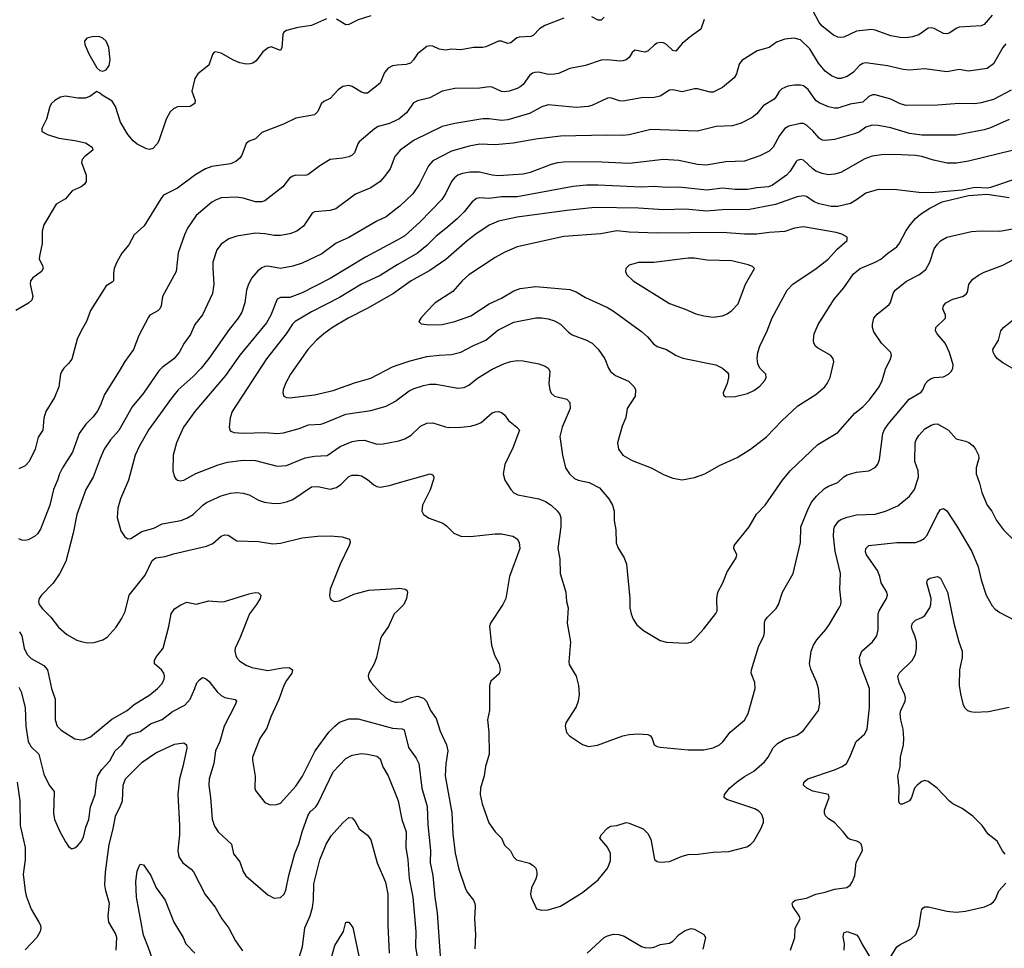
# Model space of a CAD drawing. Header units: inches. Extents: x 1308439 to 1441336, y 959892 to 1036309.
# Tile 106 of 167: x 1387576 to 1393900, y 983761 to 989729. Entities that reach past the tile are written whole.
import ezdxf

# ---------------------------------------------------------------- set-up
doc = ezdxf.new("R2010")
doc.units = ezdxf.units.IN
doc.header["$MEASUREMENT"] = 0
doc.layers.add('B3988', color=7, linetype='Continuous')
doc.layers.add('B3998', color=7, linetype='Continuous')

msp = doc.modelspace()

# ---------------------------------------------------------------- linework, layer by layer
at = {"layer": 'B3988', "color": 6}
for points, elevation in [([(1389545.1, 989734.9), (1389450, 989692.4), (1389361.5, 989678.5), (1389290, 989659.5), (1389271.5, 989648.5), (1389265.5, 989634.5), (1389260.3, 989550), (1389251.4, 989530), (1389190, 989553.6), (1389171.6, 989548.4), (1389136.9, 989523.1), (1389095.1, 989464.9), (1389072.4, 989450), (1389054.8, 989445.2), (1389030, 989442.9), (1388990, 989450.5), (1388948.5, 989468.5), (1388870, 989514.4), (1388830, 989522.3), (1388822.1, 989517.9), (1388813.9, 989506.1), (1388790, 989435.6), (1388720.1, 989379.9), (1388699.5, 989350), (1388681.3, 989270), (1388702.3, 989210), (1388700.5, 989190), (1388670, 989170.6), (1388590, 989168.3), (1388564.5, 989155.5), (1388542.9, 989137.1), (1388516.8, 989090), (1388470.1, 988950), (1388458.5, 988930), (1388430, 988902), (1388410, 988895.2), (1388390, 988899.9), (1388330, 988928.7), (1388303.4, 988950), (1388270.2, 988990), (1388223.6, 989070), (1388191.8, 989170), (1388170, 989205.2), (1388104.3, 989244.3), (1388090, 989257.4), (1388070, 989266.6), (1388025.2, 989234.8), (1387995.7, 989224.3), (1387950, 989225.4), (1387870, 989236.8), (1387837.1, 989230), (1387800.9, 989210), (1387779.7, 989190), (1387768.4, 989170), (1387747.2, 989090), (1387718, 989030), (1387717.6, 989010), (1387755.2, 988990), (1387827.7, 988967.7), (1387930, 988952.7), (1387997.4, 988937.4), (1388041.7, 988910), (1388045.5, 988890), (1387993.1, 988850), (1387977.3, 988830), (1387973.4, 988810), (1388003.1, 988730), (1388001.5, 988690), (1387990, 988670.7), (1387970, 988654.5), (1387913, 988630), (1387870, 988576.8), (1387810, 988543.5), (1387730.1, 988409.9), (1387719.3, 988370), (1387720.7, 988290), (1387702.2, 988210), (1387701.5, 988190), (1387721.6, 988150), (1387725.8, 988130), (1387716.1, 988110), (1387660.3, 988070), (1387645.4, 988050), (1387643.6, 988030), (1387660.4, 987950), (1387653.1, 987926.9), (1387632.5, 987907.5), (1387550, 987859.9)], 2900), ([(1389830, 989753.9), (1389750, 989728.6), (1389690, 989697.2), (1389670, 989695.2), (1389610, 989731.3)], 2900), ([(1390000, 989435.8), (1389970, 989432.8), (1389942.1, 989417.9), (1389918.7, 989390), (1389890, 989319.9), (1389810, 989257.5), (1389790, 989256), (1389770, 989263.3), (1389710, 989299.5), (1389690, 989304.8), (1389650, 989299.5), (1389621.1, 989278.9), (1389570, 989223.1), (1389530, 989202.8), (1389512.7, 989187.3), (1389490, 989138.6), (1389470, 989117), (1389350, 989095.6), (1389270, 989057.6), (1389130, 989003.4), (1389090, 988963.8), (1389050, 988947.5), (1389030, 988933.1), (1389002.1, 988857.9), (1388990, 988839.9), (1388963.4, 988816.6), (1388930, 988802.6), (1388810, 988785.9), (1388770, 988770.2), (1388706.6, 988733.4), (1388590, 988646.2), (1388499.4, 988600.6), (1388481.5, 988578.5), (1388375.6, 988404.4), (1388310, 988346.5), (1388277.2, 988282.8), (1388232.5, 988227.5), (1388199.4, 988170), (1388183, 988130), (1388177, 988097), (1388177, 988050), (1388170, 988041.1), (1388130, 988017.8), (1388030, 987860.3), (1388004.2, 987790), (1387969.8, 987730.2), (1387945, 987675), (1387910, 987546.6), (1387890, 987518.5), (1387858.3, 987490), (1387845.5, 987470), (1387838.6, 987450), (1387827.7, 987370), (1387799.7, 987300.3), (1387743.8, 987210), (1387730, 987168), (1387723.8, 987090), (1387694.3, 987045.7), (1387674, 986970), (1387637.4, 986890), (1387610, 986861.3), (1387570, 986843.5)], 3000), ([(1390000, 989085.5), (1389950, 989060.6), (1389878.4, 989041.6), (1389853.5, 989026.5), (1389756.8, 988943.2), (1389746.8, 988930), (1389726.7, 988873.3), (1389710, 988857.1), (1389690, 988847.5), (1389650, 988838.7), (1389570, 988829.9), (1389503.9, 988790), (1389427.2, 988732.8), (1389410, 988727.7), (1389350, 988729.1), (1389330, 988723.3), (1389309.4, 988710), (1389265.3, 988654.7), (1389150, 988564.4), (1389130, 988557.5), (1389090, 988558), (1389010, 988581.6), (1388970, 988588.3), (1388870, 988583.1), (1388832.2, 988570), (1388810, 988555.7), (1388709.3, 988470), (1388653.6, 988390), (1388633.2, 988346.8), (1388593.3, 988230), (1388580.9, 988110), (1388492, 987950), (1388483.4, 987890), (1388475.4, 987870), (1388462.1, 987857.9), (1388412.4, 987830), (1388402.7, 987817.3), (1388339.9, 987700.1), (1388307.2, 987610), (1388250, 987532.7), (1388215.5, 987470), (1388119.9, 987320.1), (1388093.1, 987246.9), (1388074.1, 987210), (1388046.3, 987173.7), (1387999.3, 987130), (1387957.7, 987070), (1387913.7, 986950), (1387850, 986849.9), (1387830.4, 986810), (1387818.4, 986770), (1387792, 986710), (1387768.2, 986610), (1387710, 986454.7), (1387690, 986424.7), (1387670, 986407.6), (1387630, 986387.1), (1387610, 986382.7), (1387590, 986383.9), (1387570, 986393.2)], 3100), ([(1390000, 988867.3), (1389985.1, 988850), (1389955, 988770), (1389919.7, 988720.3), (1389890, 988688.9), (1389830, 988647.5), (1389732.1, 988607.9), (1389605.8, 988514.2), (1389570, 988502.2), (1389470, 988494.2), (1389454.3, 988485.7), (1389397.4, 988402.6), (1389355.1, 988370), (1389310, 988353.7), (1389250, 988342), (1389210, 988342.4), (1389150, 988353.3), (1389090, 988356.2), (1388970, 988336.9), (1388919.7, 988320.3), (1388870, 988286.1), (1388841.5, 988250), (1388817.1, 988170), (1388815.5, 988130), (1388822.6, 988030), (1388813.1, 987970), (1388750, 987832.1), (1388699.4, 987770), (1388673.2, 987706.8), (1388630.9, 987650), (1388600.4, 987590), (1388566.1, 987550), (1388490, 987493.7), (1388468.4, 987471.6), (1388370, 987329.7), (1388298.1, 987241.9), (1388211.7, 987088.3), (1388158.7, 987030), (1388118.5, 986970), (1388091.4, 986910), (1388047.3, 986790), (1387999.3, 986710), (1387942.5, 986550), (1387918.2, 986430), (1387872.9, 986247.1), (1387831.5, 986168.5), (1387791.5, 986108.5), (1387715.1, 986030), (1387701.2, 986010), (1387696.1, 985990), (1387701.3, 985970), (1387721.9, 985941.9), (1387774.9, 985890), (1387824.8, 985824.8), (1387878.7, 985778.7), (1387942.5, 985742.5), (1387970, 985732.6), (1388010, 985724.4), (1388054.2, 985725.8), (1388110, 985744.2), (1388138.4, 985761.6), (1388195.9, 985824.1), (1388230, 985878), (1388253.7, 985926.3), (1388279.7, 986030), (1388380.7, 986159.3), (1388426.5, 986253.5), (1388449.5, 986270.5), (1388510, 986278.3), (1388564.4, 986295.6), (1388774.9, 986345.1), (1388817, 986363), (1388870, 986410.4), (1388890, 986419), (1388915.4, 986415.4), (1388970, 986380.4), (1389110, 986374.8), (1389201.3, 986361.3), (1389250, 986364.5), (1389390, 986398.9), (1389489.1, 986410.9), (1389570, 986411.8), (1389646, 986406), (1389693.9, 986390), (1389697.3, 986370), (1389690.8, 986350), (1389633, 986230), (1389570.6, 986070), (1389565.9, 986025.9), (1389569.5, 986009.5), (1389578.8, 985998.8), (1389598, 985990), (1389630, 985994.1), (1389722.6, 986037.4), (1389817.8, 986062.2), (1390000, 986074.2)], 3200), ([(1390000, 988516.6), (1389930, 988462.3), (1389870, 988434.8), (1389688.7, 988330), (1389608.1, 988291.9), (1389515.5, 988224.5), (1389390, 988164), (1389330, 988144), (1389250.8, 988129.2), (1389170, 988144), (1389150, 988142.5), (1389130, 988134.7), (1389105.2, 988114.8), (1389066.3, 988070), (1389044.4, 988030), (1389033.1, 987990), (1389022.6, 987910), (1389001.6, 987850), (1388979.2, 987810), (1388921.4, 987738.6), (1388790, 987551.6), (1388740.5, 987490), (1388690, 987435.2), (1388594.4, 987350), (1388550, 987296.9), (1388404.6, 987095.4), (1388344.5, 986990), (1388317.8, 986930), (1388274.6, 986770), (1388223.2, 986650), (1388205.8, 986590), (1388201.9, 986530), (1388224.5, 986444.5), (1388250, 986404.8), (1388270, 986393.1), (1388290, 986394.3), (1388361, 986439), (1388438, 986462), (1388490.7, 986489.3), (1388610, 986510.5), (1388650, 986524.8), (1388690, 986550.1), (1388751.3, 986608.7), (1388774.7, 986625.3), (1388870.4, 986669.6), (1388930, 986686.1), (1388970, 986689.6), (1389010, 986686.2), (1389050, 986674.9), (1389110, 986641.4), (1389148.3, 986628.3), (1389210, 986620.3), (1389250, 986621.9), (1389290, 986630.5), (1389330, 986646), (1389450, 986726.5), (1389490, 986729), (1389570, 986712.5), (1389610, 986721.6), (1389638.2, 986741.8), (1389690, 986793.8), (1389710, 986802.7), (1389750, 986802.8), (1389770, 986796.9), (1389810, 986773), (1389850, 986739.8), (1389870, 986728.6), (1389890, 986724.9), (1389950, 986734.9), (1390000, 986749.5)], 3300), ([(1390000, 988312), (1389796.9, 988203.1), (1389570, 988065.1), (1389390, 987974.4), (1389310, 987942.7), (1389250, 987943.1), (1389230, 987933.6), (1389188.7, 987830), (1389159.8, 987780.2), (1388990, 987573), (1388897.6, 987442.4), (1388699.8, 987210), (1388627.9, 987110), (1388582.5, 987010), (1388561.5, 986930), (1388559.1, 986830), (1388570, 986790.2), (1388579.1, 986779.1), (1388590, 986769.7), (1388606.3, 986766.3), (1388630, 986770.1), (1388707.4, 986812.6), (1388850, 986868.1), (1388910, 986885.3), (1389010, 986899.2), (1389090, 986896.4), (1389230, 986859.2), (1389290, 986863.4), (1389410, 986912.4), (1389470, 986923.2), (1389550, 986929.2), (1389633.7, 986986.3), (1389710, 987017.4), (1389750, 987025.4), (1389790, 987025.8), (1389870, 987000.2), (1389910, 987002.9), (1390000, 987020.9)], 3400), ([(1390000, 988154.3), (1389890, 988084.7), (1389770, 988028.4), (1389630, 987942.9), (1389450, 987851.8), (1389345.8, 987790), (1389328.3, 987771.7), (1389287.8, 987710), (1389159.8, 987550), (1388940.4, 987210), (1388927.3, 987170), (1388920.9, 987110), (1388927.4, 987087.4), (1388950, 987075.2), (1389011.1, 987071.1), (1389150, 987076.1), (1389230, 987069.2), (1389270, 987073.2), (1389370, 987102.5), (1389430, 987125.8), (1389510, 987129.7), (1389525.7, 987134.3), (1389670, 987193.1), (1389830, 987218.3), (1389930, 987246.3), (1389990, 987277.4), (1390000, 987285)], 3500), ([(1390000, 987987.1), (1389975.5, 987970), (1389807.8, 987872.2), (1389686.1, 987810), (1389584.4, 987750), (1389530, 987711), (1389481.5, 987670), (1389425.7, 987610), (1389314.7, 987450), (1389282, 987390), (1389267.6, 987350), (1389265.4, 987330), (1389272.9, 987310), (1389290, 987301.1), (1389310, 987298.1), (1389470, 987317.7), (1389590, 987345.9), (1389725.8, 987394.2), (1389830, 987424.8), (1389970, 987498.9), (1390000, 987509)], 3600), ([(1387574.7, 985794.7), (1387588.9, 985768.9), (1387603.3, 985690), (1387624.1, 985650), (1387650, 985624.8), (1387730, 985579.8), (1387755, 985550), (1387779.3, 985430), (1387802.8, 985362.8), (1387803.8, 985230), (1387816.2, 985190), (1387842.8, 985162.8), (1387930, 985108.6), (1387970, 985100.8), (1387990, 985103.3), (1388030, 985120.1), (1388166.9, 985233.1), (1388266.5, 985290), (1388311.5, 985328.5), (1388411.3, 985390), (1388460.3, 985430), (1388490, 985463.8), (1388502.6, 985490), (1388505.8, 985510), (1388501, 985530), (1388486.9, 985550), (1388441.3, 985590), (1388440.5, 985610), (1388450, 985630.2), (1388497.5, 985690), (1388533.2, 985830), (1388548.4, 985910), (1388570, 985942), (1388610, 985969.2), (1388650, 985985.4), (1388710, 985973.9), (1388790, 985994.2), (1388870, 985988), (1388890.9, 985990.9), (1389050, 986040.1), (1389087.2, 986047.2), (1389110, 986045.1), (1389124.6, 986030), (1389119.8, 986010), (1389097.4, 985970), (1389051.7, 985910), (1388990, 985755.2), (1388959.3, 985690), (1388956.6, 985670), (1388963, 985643), (1388970, 985628.3), (1388990, 985606.2), (1389030, 985581.2), (1389067, 985567), (1389170, 985547.6), (1389263.9, 985563.9), (1389305.8, 985565.8), (1389327.9, 985550), (1389323.4, 985530), (1389290, 985483.4), (1389272.5, 985450), (1389239.4, 985360.6), (1389187.9, 985250), (1389163.9, 985176.1), (1389118.7, 985110), (1389070.9, 984990), (1389070.1, 984970), (1389087.9, 984867.9), (1389085.3, 984790), (1389090, 984774.9), (1389150, 984699.4), (1389183.7, 984683.7), (1389224.9, 984684.9), (1389250, 984694.9), (1389350, 984803.8), (1389392.9, 984867.1), (1389472.4, 985030), (1389560.8, 985150), (1389599.6, 985190), (1389630, 985213.7), (1389690, 985235.2), (1389750, 985236.8), (1389970, 985176), (1390000, 985173.7)], 3100), ([(1390000, 985928), (1389981.7, 985910), (1389943.8, 985830), (1389900.9, 985770), (1389892.6, 985750), (1389866.5, 985630), (1389851.3, 985588.7), (1389818.6, 985530), (1389813.5, 985510), (1389818.1, 985490), (1389832.2, 985470), (1389886.1, 985410), (1389927.7, 985370), (1389965, 985350), (1389990, 985343.1), (1390000, 985343.7)], 3200), ([(1387570, 985439.1), (1387586, 985410), (1387611.6, 985310), (1387614.3, 985190), (1387630.9, 985090), (1387650, 985055.5), (1387697.6, 985010), (1387730, 984881.5), (1387764.4, 984810), (1387796.8, 984770), (1387792.6, 984630), (1387799.4, 984590), (1387833.2, 984513.2), (1387870, 984444.7), (1387890, 984415.4), (1387910, 984401.5), (1387930, 984406.8), (1387950, 984423), (1387970, 984447.1), (1387984.5, 984475.5), (1388000, 984540), (1388019.6, 984590), (1388030.8, 984670), (1388059.4, 984750), (1388068, 984832), (1388077.7, 984870), (1388103, 984910), (1388154.1, 984965.9), (1388189, 985031), (1388231.7, 985068.3), (1388273.2, 985126.8), (1388290, 985137.3), (1388350, 985155.4), (1388416.7, 985203.3), (1388490, 985231.2), (1388557.5, 985282.5), (1388635.8, 985324.2), (1388670, 985362.3), (1388701, 985430), (1388712.9, 985467.1), (1388730, 985486.9), (1388750, 985500.7), (1388770, 985496), (1388790, 985478.3), (1388844.1, 985410), (1388870, 985386.3), (1388894.1, 985374.1), (1388959.7, 985359.7), (1388968.9, 985350), (1388961.8, 985330), (1388889, 985190), (1388860.8, 985090), (1388833.4, 985030), (1388823.1, 984950), (1388792.5, 984850), (1388789.8, 984810), (1388801.8, 984730), (1388811.8, 984591.8), (1388827.4, 984547.4), (1388850.2, 984510.2), (1388935.3, 984430), (1388949.6, 984369.6), (1388990, 984316.3), (1389010, 984255.4), (1389027.2, 984227.2), (1389170, 984104.3), (1389210, 984083), (1389250, 984087.7), (1389275, 984110), (1389284.9, 984135.1), (1389303.2, 984230), (1389343, 984370), (1389367.8, 984432.2), (1389389.8, 984510.2), (1389426.6, 984613.4), (1389442, 984638), (1389477.1, 984670), (1389491.1, 984688.9), (1389590, 984895.4), (1389670, 984980.7), (1389710, 985002.8), (1389770, 985012.6), (1389809.5, 985009.5), (1389870, 984995.6), (1389890, 984978.5), (1389908.1, 984928.1), (1389943.2, 984870), (1390000, 984726.7)], 3000), ([(1388194.8, 983750), (1388198.6, 983830), (1388190, 983855.7), (1388148.4, 983930), (1388144, 983970), (1388152.1, 984050), (1388128.3, 984130), (1388121.8, 984170), (1388126.1, 984250), (1388150, 984428.1), (1388176, 984530), (1388190.5, 984610), (1388223.8, 984676.2), (1388235.7, 984710), (1388240.4, 984810), (1388254.2, 984850), (1388363.1, 984956.9), (1388450, 985016.8), (1388570, 985072.8), (1388630, 985082.3), (1388646.1, 985070), (1388648.6, 985048.6), (1388623.9, 984930), (1388601.1, 984850), (1388592.3, 984752.3), (1388601.4, 984550), (1388601.3, 984490), (1388591.8, 984390), (1388597.8, 984350), (1388622.6, 984310), (1388676.5, 984270), (1388692.2, 984252.2), (1388767.4, 984107.4), (1388830, 984026.7), (1388873.4, 983950), (1388917.9, 983890), (1388960.6, 983810), (1389006, 983746)], 2900), ([(1387559.7, 984830), (1387575.9, 984710), (1387579.2, 984550), (1387610, 984410), (1387610.7, 984330), (1387598.4, 984238.4), (1387610, 984130), (1387617.8, 984097.8), (1387650, 984013.1), (1387699.5, 983930), (1387709, 983910), (1387711.4, 983890), (1387707.1, 983870), (1387684.8, 983830), (1387610, 983752.1)], 2900), ([(1389357.4, 983662.6), (1389393, 983770), (1389406.3, 983893.7), (1389441.6, 983970), (1389456, 984024), (1389463.2, 984070), (1389464.2, 984175.8), (1389502.7, 984330), (1389543.6, 984430), (1389575.6, 984484.4), (1389650, 984568.3), (1389690, 984603), (1389710, 984599.8), (1389730, 984576.1), (1389755.5, 984530), (1389809.5, 984489.5), (1389830, 984458.9), (1389871.9, 984310), (1389925.5, 984185.5), (1389941.1, 984110), (1389940.3, 983910), (1389948.9, 983730)], 2900), ([(1388493.5, 983510), (1388403.9, 983763.9), (1388370, 983845.8), (1388325, 984090), (1388322.5, 984190), (1388330, 984256.4), (1388343.2, 984290), (1388350, 984302.6), (1388370, 984297.3), (1388418.5, 984230), (1388452.1, 984150), (1388510, 984071.3), (1388566.4, 983930), (1388624.7, 983830), (1388642.3, 983790), (1388700.1, 983730)], 2800), ([(1389577.8, 983702.2), (1389599.6, 983780.4), (1389654.3, 983870), (1389670, 983928.8), (1389690, 983930.2), (1389714.6, 983894.6), (1389754.8, 983710)], 2800)]:
    msp.add_lwpolyline(points, dxfattribs=dict(at, elevation=elevation))
at = {"layer": 'B3988', "color": 6, "elevation": 2900}
msp.add_lwpolyline([(1388050, 989621), (1388006, 989610), (1387991.7, 989590), (1387994.4, 989570), (1388019.3, 989510), (1388070, 989420.3), (1388090, 989402.3), (1388110, 989398.5), (1388130, 989406.1), (1388150, 989433.8), (1388156.7, 989470), (1388147.6, 989550), (1388131.9, 989590), (1388110, 989610.5), (1388090, 989618.7)], close=True, dxfattribs=at)
at = {"layer": 'B3998', "color": 6}
for points, elevation in [([(1391070, 989738.3), (1390948.1, 989691.9), (1390915.1, 989670), (1390875.6, 989630), (1390859, 989621), (1390783.3, 989616.7), (1390768.7, 989611.3), (1390730, 989579), (1390722.1, 989577.9), (1390710, 989576.4), (1390670, 989589.9), (1390650, 989591.1), (1390570, 989555), (1390550, 989550.7), (1390490, 989550.2), (1390410, 989535.8), (1390350, 989538.8), (1390310, 989533.5), (1390270, 989539.5), (1390230, 989558), (1390210, 989561.5), (1390190, 989555.5), (1390131.6, 989510), (1390105, 989470), (1390086, 989450), (1390058.4, 989441.6), (1390000, 989435.8)], 3000), ([(1391330, 989745.8), (1391310, 989724.8), (1391290, 989726.6), (1391250, 989747.3)], 3000), ([(1393822.7, 989757.3), (1393770, 989696.8), (1393750, 989689.6), (1393610, 989680.2), (1393590, 989672.6), (1393550, 989644.8), (1393530, 989637.9), (1393510, 989640.4), (1393450, 989671.3), (1393430, 989675.9), (1393410, 989673.7), (1393350, 989631.8), (1393310, 989618.1), (1393270, 989611.7), (1393230, 989613.8), (1393170, 989625.3), (1393070, 989662.1), (1393046.3, 989666.2), (1392950, 989655), (1392870, 989615.8), (1392850, 989614), (1392830, 989617.3), (1392801.7, 989630), (1392730, 989687.5), (1392709.7, 989709.7), (1392668.8, 989788.8)], 3100), ([(1391972.8, 989730), (1391950, 989666.9), (1391890, 989625.9), (1391830, 989575.5), (1391790, 989526.3), (1391770, 989529.7), (1391730, 989569.9), (1391710, 989579.8), (1391690, 989581.4), (1391670, 989576.9), (1391653, 989567), (1391612.2, 989527.8), (1391598.1, 989521.9), (1391590, 989519.5), (1391527.6, 989532.4), (1391510, 989518.3), (1391490, 989486), (1391470, 989470.5), (1391450, 989463.6), (1391430, 989461.9), (1391350, 989471.6), (1391310, 989468.7), (1391210, 989434.8), (1391110, 989414.6), (1391036.3, 989383.7), (1391010, 989378.1), (1390970, 989377.5), (1390910, 989391), (1390884.2, 989390), (1390870, 989385), (1390850.5, 989369.5), (1390810, 989313.1), (1390790, 989296.6), (1390770, 989285.8), (1390718.9, 989270), (1390690, 989265.3), (1390670, 989267.1), (1390610, 989294.9), (1390590, 989297.7), (1390530, 989288.7), (1390370, 989287.1), (1390290, 989270.4), (1390210, 989226.7), (1390130, 989208.2), (1390105.7, 989194.3), (1390059.3, 989130), (1390010, 989090.5), (1390000, 989085.5)], 3100), ([(1393910, 989574.1), (1393890.6, 989549.4), (1393830, 989444.1), (1393790, 989415.5), (1393670, 989396.9), (1393610, 989408.3), (1393530, 989394.4), (1393390, 989412.3), (1393290, 989404.8), (1393250, 989408.3), (1393150, 989432.8), (1393010, 989451.3), (1392990, 989446.5), (1392970, 989434.7), (1392930, 989391.6), (1392890, 989363.2), (1392850, 989349.9), (1392830, 989351.3), (1392790, 989367.7), (1392750, 989398.3), (1392706.2, 989450), (1392650, 989540.4), (1392590, 989598.9), (1392550, 989610.2), (1392490, 989604.2), (1392436.1, 989583.9), (1392390, 989550), (1392311.5, 989528.5), (1392214, 989466), (1392196.4, 989443.6), (1392179.6, 989380.4), (1392164, 989356), (1392090, 989292.4), (1392030, 989262.1), (1392010, 989262), (1391930, 989283.5), (1391910, 989283.5), (1391830, 989265.6), (1391770, 989278.2), (1391750, 989275.3), (1391690, 989237.6), (1391650.9, 989229.1), (1391570, 989227.4), (1391450, 989206.2), (1391427.4, 989207.4), (1391370, 989227.5), (1391350, 989225.4), (1391250, 989176.4), (1391227, 989170), (1391150, 989164.7), (1390970, 989181.7), (1390930, 989169.2), (1390850, 989124.9), (1390710, 989085.8), (1390670, 989081.4), (1390590, 989092.2), (1390550, 989091.9), (1390370, 989062.4), (1390290, 989041.5), (1390110, 988953.6), (1390019.6, 988890), (1390000, 988867.3)], 3200), ([(1393944.5, 989275.5), (1393830, 989216.8), (1393750, 989194.7), (1393710, 989188.4), (1393610, 989190.3), (1393470, 989180), (1393270, 989176.6), (1393230, 989187.6), (1393170, 989218.4), (1393070, 989245.8), (1393053.9, 989246.1), (1393030, 989235.3), (1392990, 989199.7), (1392910, 989185), (1392830, 989160.5), (1392810, 989159.5), (1392770, 989168.1), (1392710, 989193.5), (1392690, 989210.4), (1392639.9, 989279.9), (1392610, 989303), (1392590, 989308.8), (1392551.4, 989308.6), (1392510, 989300.6), (1392470, 989283.4), (1392452.7, 989267.3), (1392433.1, 989230), (1392421.9, 989218.1), (1392350, 989175.5), (1392310, 989123.8), (1392280, 989100), (1392210, 989063), (1392154.2, 989045.8), (1392050, 989042.2), (1391930, 989011.4), (1391630, 989023.1), (1391491.2, 988988.8), (1391450, 988983.8), (1391347.4, 988987.4), (1391050, 988979.3), (1390890, 988960.8), (1390744.9, 988935.1), (1390630, 988924.3), (1390530, 988928.5), (1390463.3, 988916.7), (1390350, 988884.2), (1390230, 988821), (1390201.2, 988790), (1390141.8, 988670), (1390100.7, 988610), (1390017.4, 988530), (1390000, 988516.6)], 3300), ([(1393930, 989087.3), (1393810, 989034.8), (1393770, 989022), (1393590, 988986.3), (1393370, 988986.6), (1393290, 988996.6), (1393170, 989034.4), (1393090, 989048.7), (1393050, 989050.3), (1393010, 989037.2), (1392970, 989008.3), (1392943, 988997), (1392810, 988958.6), (1392750, 988951.8), (1392730, 988954.9), (1392710, 988968.3), (1392670, 989014.5), (1392630, 989051), (1392610, 989060.8), (1392590, 989062.7), (1392515.2, 989044.8), (1392490, 989029.9), (1392454.8, 988985.2), (1392415.4, 988910), (1392390, 988884.7), (1392330, 988852.9), (1392230, 988819.2), (1392110, 988814.8), (1391985.4, 988794.7), (1391930, 988798.5), (1391810, 988823), (1391710, 988830), (1391490, 988803.8), (1391270, 988814.8), (1391070, 988813.1), (1391030, 988808.9), (1390990, 988798.6), (1390853.5, 988746.5), (1390810, 988736.6), (1390650, 988725.8), (1390610, 988729.3), (1390528.7, 988748.7), (1390469.1, 988749.1), (1390419.2, 988740.8), (1390390, 988729.2), (1390368.2, 988711.8), (1390350, 988688.7), (1390311.2, 988608.8), (1390286.7, 988573.3), (1390147.7, 988430), (1390050, 988338.8), (1390000, 988312)], 3400), ([(1393950, 988887.6), (1393670, 988818.6), (1393593.1, 988806.9), (1393533.5, 988806.5), (1393445, 988825), (1393370, 988849.2), (1393330, 988856.6), (1393190, 988863.5), (1393110, 988861.2), (1393050, 988851.3), (1393004.7, 988835.3), (1392850, 988747.4), (1392810, 988736.4), (1392770, 988732.8), (1392730, 988740), (1392690, 988756.4), (1392669.9, 988769.9), (1392610, 988825.9), (1392590, 988831.3), (1392570, 988824.7), (1392562.8, 988817.2), (1392523.9, 988756.1), (1392501, 988730), (1392410, 988665.2), (1392385, 988655), (1392310, 988648.7), (1392250, 988638), (1392170, 988637.2), (1392090, 988646.4), (1391990, 988633.9), (1391810, 988652.3), (1391730, 988651.4), (1391650, 988656.7), (1391567.3, 988652.7), (1391290, 988666), (1391215.2, 988664.8), (1391130, 988656.1), (1390770, 988590.5), (1390670, 988590.4), (1390590, 988580.4), (1390530, 988584.1), (1390510, 988580.1), (1390481.2, 988558.8), (1390430, 988494.7), (1390385.1, 988450), (1390313.5, 988386.5), (1390250, 988337.6), (1390190, 988277.4), (1390130.7, 988229.3), (1390003.5, 988156.5), (1390000, 988154.3)], 3500), ([(1393970, 988703.6), (1393810, 988651), (1393790, 988646.5), (1393710, 988650.8), (1393630, 988634.2), (1393430, 988615.5), (1393350, 988617.8), (1393210, 988635.8), (1393090, 988638), (1393010, 988614.8), (1392949.6, 988570.4), (1392911.6, 988548.4), (1392830, 988528.1), (1392788.4, 988528.4), (1392710, 988544.7), (1392678.7, 988558.7), (1392630, 988592.4), (1392610, 988597.8), (1392570.2, 988590.2), (1392430, 988541.9), (1392252.7, 988507.3), (1392110, 988509), (1391990, 988497.5), (1391850, 988510.1), (1391710, 988506.4), (1391550, 988517.2), (1391270, 988521), (1391090, 988502.5), (1390770, 988460.6), (1390650, 988434.7), (1390590, 988407.8), (1390505.3, 988350), (1390450, 988308.2), (1390311.9, 988188.1), (1390210, 988118), (1390090, 988050), (1390000, 987987.1)], 3600), ([(1390000, 987509), (1390083.1, 987536.9), (1390190, 987563.4), (1390270, 987573.8), (1390350, 987577.6), (1390410, 987592.8), (1390490, 987635.4), (1390570, 987670), (1390646.2, 987733.8), (1390750, 987785.6), (1390890, 987812.7), (1390930, 987812.5), (1390970, 987805.7), (1391010, 987794.2), (1391050, 987772.7), (1391100.6, 987720.6), (1391124.1, 987704.1), (1391215.1, 987670), (1391252.4, 987650), (1391290, 987611.5), (1391334.9, 987550), (1391356.5, 987490), (1391370, 987468.6), (1391402.2, 987442.2), (1391485.5, 987405.5), (1391522.1, 987370), (1391531, 987350), (1391527.8, 987310), (1391476.8, 987230), (1391468.5, 987171.5), (1391444.3, 987115.7), (1391414.9, 987010), (1391422.1, 986970), (1391449.1, 986930), (1391510, 986896.1), (1391632.5, 986850), (1391710, 986806.8), (1391770, 986782.7), (1391830, 986772.7), (1391910, 986787.7), (1391975.2, 986810), (1392070, 986863.7), (1392183.9, 986916.1), (1392270, 986968), (1392371.3, 987048.7), (1392469.8, 987150.2), (1392573.2, 987246.9), (1392690, 987320.9), (1392746.4, 987370), (1392761.8, 987390), (1392781.3, 987430), (1392805.3, 987530), (1392801.3, 987550), (1392785.4, 987570), (1392700.2, 987620.2), (1392687.8, 987630), (1392677.1, 987650), (1392674.1, 987670), (1392678.1, 987710), (1392703.3, 987770), (1392807.8, 987932.2), (1392870, 988005.7), (1392930, 988096.6), (1392973.4, 988130), (1393070, 988170), (1393106.9, 988190), (1393151.4, 988228.6), (1393209.2, 988270), (1393227.4, 988292.6), (1393267.5, 988370), (1393294.4, 988410), (1393329.5, 988450.5), (1393361.7, 988478.2), (1393422.4, 988517.6), (1393500.9, 988559.1), (1393670, 988598.6), (1393790, 988607.8), (1393930, 988585.9)], 3600), ([(1390000, 987285), (1390076.8, 987343.2), (1390110, 987359), (1390170, 987378.4), (1390210, 987386.5), (1390250, 987387.4), (1390390, 987360.7), (1390430, 987365.4), (1390459.8, 987380.2), (1390515.6, 987424.4), (1390610, 987482.8), (1390690, 987519.5), (1390730, 987532.9), (1390770, 987538.9), (1390810, 987537.4), (1390910, 987516.7), (1390950, 987502.4), (1390969.5, 987490), (1390980.3, 987470), (1390974.9, 987390), (1390979.7, 987350), (1390989, 987329), (1391010.2, 987310), (1391089.5, 987290), (1391109.8, 987269.8), (1391110.9, 987230), (1391060.6, 987110), (1391044.1, 987050), (1391061.6, 986930), (1391081.8, 986850), (1391107.8, 986810), (1391139.6, 986779.6), (1391163.2, 986770), (1391234.1, 986754), (1391299.9, 986719.9), (1391360.6, 986650), (1391382.3, 986610), (1391392.8, 986570), (1391393.5, 986510), (1391403.7, 986450), (1391406.3, 986366.3), (1391417.2, 986337.2), (1391458.8, 986270), (1391472.9, 986230), (1391494.6, 986010), (1391495.4, 985950), (1391503.1, 985910), (1391516, 985876), (1391540.3, 985840.3), (1391582.9, 985802.9), (1391690, 985739.8), (1391730, 985729.5), (1391850, 985721.3), (1391870, 985723.6), (1391890, 985731.3), (1391910, 985748.1), (1391970, 985814), (1392047.4, 985912.6), (1392056.1, 985930), (1392053.8, 986010), (1392060.4, 986050), (1392092.5, 986110), (1392118.9, 986181.1), (1392177.8, 986270), (1392180.9, 986290), (1392162.7, 986330), (1392165, 986350), (1392261.7, 986470), (1392308.1, 986551.9), (1392364.2, 986610), (1392475.1, 986770), (1392524.9, 986830), (1392701.6, 986998.4), (1392830, 987076.3), (1392940, 987200), (1392990, 987241.6), (1393033.8, 987286.2), (1393096.7, 987370), (1393115.7, 987410), (1393136.5, 987483.5), (1393169.2, 987550), (1393174.7, 987570), (1393169.9, 987590), (1393109.9, 987650), (1393062, 987722), (1393053.5, 987750), (1393052.8, 987770), (1393062.7, 987810), (1393083.5, 987836.5), (1393161.1, 987898.9), (1393168.9, 987911.1), (1393186.4, 987970), (1393199.1, 987990), (1393272.2, 988047.8), (1393351.5, 988088.5), (1393395.5, 988124.5), (1393421.8, 988170), (1393450, 988256.4), (1393470, 988287.1), (1393490, 988307), (1393530, 988331.6), (1393690, 988366.9), (1393750, 988371.2), (1393870, 988370), (1394023, 988397)], 3500), ([(1390000, 987020.9), (1390010, 987022.9), (1390050, 987035.7), (1390090, 987058.1), (1390150, 987117.7), (1390190, 987136), (1390230, 987138.9), (1390310, 987112), (1390330, 987109.2), (1390409.4, 987110.6), (1390470, 987116.9), (1390510, 987127.1), (1390538.8, 987141.2), (1390610, 987202.1), (1390630, 987209.6), (1390650, 987210.6), (1390670, 987205.1), (1390688.6, 987188.6), (1390714.1, 987154.1), (1390768.2, 987110), (1390785.7, 987090), (1390742.8, 986977.2), (1390691.2, 986870), (1390680.9, 986810), (1390691.8, 986770), (1390730.7, 986710), (1390750, 986688.7), (1390776.1, 986676.1), (1390910, 986649.1), (1390953.2, 986633.2), (1390989.1, 986609.1), (1391029.4, 986570), (1391044.4, 986550), (1391051.5, 986530), (1391051.5, 986470), (1391032.2, 986330), (1391043.8, 986263.8), (1391047.1, 986170), (1391082.8, 986050), (1391088.7, 985990), (1391098.5, 985950), (1391091.1, 985850), (1391113.1, 985730), (1391102.3, 985602.3), (1391105.4, 985585.4), (1391150.1, 985510), (1391164.2, 985450), (1391168.3, 985391.7), (1391162.9, 985350), (1391150, 985312.8), (1391084, 985210), (1391078.5, 985190), (1391087.6, 985147.6), (1391106.9, 985126.9), (1391190, 985070.3), (1391230, 985057.3), (1391287.6, 985067.6), (1391450, 985126.9), (1391490, 985135), (1391550, 985139.4), (1391610, 985134.7), (1391627.6, 985127.6), (1391638.7, 985110), (1391650.1, 985070.1), (1391670, 985059.3), (1391690, 985055), (1391870, 985036.6), (1391970, 985036.9), (1392030, 985049.7), (1392070, 985069.7), (1392091.8, 985088.2), (1392139.4, 985150), (1392230, 985226.5), (1392254.5, 985270), (1392298.9, 985430), (1392298, 985470), (1392273.3, 985530), (1392275.3, 985550), (1392320.6, 985699.4), (1392355.1, 985770), (1392359.8, 985790), (1392359.2, 985850), (1392364.5, 985870), (1392377.7, 985890), (1392433.9, 985946.1), (1392449.9, 985970), (1392475.4, 986050), (1392542.7, 986170), (1392590, 986370), (1392592.7, 986470), (1392641.9, 986590), (1392662.8, 986630), (1392692.5, 986667.5), (1392744.4, 986715.6), (1392770, 986731.3), (1392830, 986753.7), (1392868.3, 986791.7), (1392890, 986804.8), (1392950, 986821), (1393030, 986829.8), (1393070, 986851.4), (1393087.5, 986872.5), (1393098.2, 986901.8), (1393119.7, 987070), (1393130, 987095.1), (1393153.3, 987130), (1393288.8, 987290), (1393365.1, 987334.9), (1393376.5, 987350), (1393393.9, 987390), (1393410, 987411.2), (1393430, 987423.5), (1393450, 987428.8), (1393510, 987434.8), (1393540.2, 987450), (1393560.2, 987470), (1393568.5, 987490), (1393570.3, 987510), (1393548.4, 987590), (1393520.8, 987650), (1393468.2, 987710), (1393457.7, 987730), (1393459.9, 987750), (1393521.8, 987810), (1393521.6, 987830), (1393504.2, 987870), (1393509.2, 987890), (1393525.1, 987910), (1393570, 987933.1), (1393631.7, 987950), (1393654.7, 987965.3), (1393662.4, 987977.6), (1393672.5, 988027.5), (1393679.4, 988040.6), (1393698.2, 988061.8), (1393733.6, 988086.4), (1393770, 988105.5), (1393890, 988151.2), (1393962, 988190)], 3400), ([(1393950.7, 987490), (1393890, 987523.2), (1393857, 987550), (1393838.9, 987570), (1393827.6, 987592.4), (1393827, 987610), (1393862.3, 987670), (1393876.6, 987730), (1393894.5, 987750), (1393958.4, 987801.6)], 3300), ([(1390000, 986749.5), (1390211.2, 986811.2), (1390230, 986803.2), (1390235, 986790), (1390233.1, 986773.1), (1390212.6, 986707.4), (1390161.9, 986610), (1390158.3, 986570), (1390170, 986548.6), (1390206.4, 986526.4), (1390294.2, 986494.2), (1390317.2, 986477.2), (1390363.2, 986430), (1390410, 986410.1), (1390470, 986407), (1390630, 986425.8), (1390670, 986425.6), (1390743.5, 986410), (1390770, 986392.9), (1390783.9, 986370), (1390787.2, 986330), (1390721, 986150), (1390698.4, 986010), (1390679.8, 985970), (1390600.1, 985850), (1390593.7, 985830), (1390605.4, 985710), (1390625.3, 985645.3), (1390654.5, 985590), (1390662.6, 985550), (1390654.4, 985525.6), (1390602.1, 985477.9), (1390592.1, 985450), (1390592.8, 985290), (1390581.1, 985230), (1390588.9, 985150), (1390591.8, 985010), (1390568.3, 984930), (1390558.2, 984870), (1390535.8, 984790), (1390532.8, 984750), (1390545.2, 984690), (1390588.3, 984568.3), (1390628.7, 984510), (1390670.1, 984470), (1390690, 984424), (1390727, 984387), (1390747.5, 984350), (1390766.9, 984330), (1390850, 984308.3), (1390874.4, 984294.4), (1390890, 984276.3), (1390896.7, 984250), (1390896.1, 984230), (1390891.1, 984208.9), (1390862.5, 984150), (1390857.2, 984110), (1390860.1, 984090), (1390895.6, 984015.6), (1390926.4, 984006.4), (1390970, 984009.1), (1391050, 984032.8), (1391190, 984119.1), (1391290, 984201), (1391346.8, 984270), (1391358.3, 984290), (1391370, 984326.7), (1391370.3, 984370.3), (1391351.3, 984411.3), (1391302.2, 984470), (1391309.8, 984490), (1391350, 984532.6), (1391370, 984547.4), (1391410, 984550.3), (1391470, 984568.9), (1391490, 984565.2), (1391579.1, 984530), (1391610, 984499.1), (1391630, 984462.8), (1391652.4, 984332.4), (1391670, 984319.6), (1391690, 984314), (1391750, 984320.4), (1391830, 984353.8), (1391870, 984364), (1391933.8, 984366.2), (1392030, 984379.7), (1392130, 984384.6), (1392246.1, 984413.9), (1392270, 984428.6), (1392290, 984450.2), (1392336.6, 984530), (1392352.7, 984570), (1392353.9, 984590), (1392341.6, 984621.6), (1392322.3, 984642.3), (1392297.1, 984657.1), (1392117.3, 984717.3), (1392100.5, 984730), (1392102.9, 984750), (1392134.2, 984790), (1392179.7, 984830), (1392230, 984865.9), (1392290, 984900.4), (1392359.6, 984960.4), (1392383.4, 984990), (1392415.1, 985050), (1392442, 985078), (1392490, 985105.3), (1392570, 985132.2), (1392610, 985160.7), (1392705.7, 985290), (1392714.4, 985334.4), (1392706.5, 985430), (1392693.7, 985473.7), (1392656.1, 985556.1), (1392649, 985589), (1392658.2, 985670), (1392674.7, 985710), (1392695.9, 985744.1), (1392753.5, 985810), (1392776.3, 985843.7), (1392838.6, 985950), (1392848.9, 985970), (1392852.5, 985990), (1392843.8, 986070), (1392848.2, 986170), (1392812.9, 986312.9), (1392802.5, 986410), (1392803.8, 986450), (1392809.2, 986470), (1392834.4, 986505.6), (1392850, 986516.6), (1392890, 986532.8), (1392950, 986546), (1393070, 986551.4), (1393135.8, 986570), (1393215, 986605), (1393290, 986667.4), (1393321.9, 986710), (1393347.7, 986790), (1393346, 986830), (1393324.5, 986890), (1393326.1, 987010), (1393332.9, 987030), (1393350, 987056.5), (1393390, 987099.2), (1393430, 987123.4), (1393450, 987130.6), (1393470, 987131.2), (1393541.6, 987090), (1393590, 987036), (1393650, 987020.8), (1393671.1, 987011.1), (1393698.8, 986990), (1393715.1, 986970), (1393734.7, 986930), (1393735.4, 986910), (1393719.9, 986850), (1393718.2, 986810), (1393740.5, 986750), (1393755.6, 986690), (1393789.8, 986610), (1393819.3, 986570), (1393850, 986510.1), (1393895.1, 986450), (1393990, 986353.7)], 3300), ([(1392525.9, 983750), (1392554.6, 983830), (1392555.8, 983890), (1392587.5, 983950), (1392583, 983970), (1392540.9, 984030), (1392537.9, 984050), (1392542.3, 984057.7), (1392557.4, 984070), (1392630, 984083.7), (1392689.5, 984110.5), (1392750, 984123.1), (1392810, 984141.9), (1392887.9, 984152.1), (1392910, 984168.1), (1392925.4, 984190), (1392940.1, 984230), (1392947.6, 984312.4), (1392987.9, 984390), (1392987.7, 984410), (1392979.8, 984430), (1392970, 984441.1), (1392953, 984450), (1392910, 984460.2), (1392896.2, 984470), (1392865.5, 984510), (1392809, 984569), (1392770, 984594.5), (1392752.1, 984612.1), (1392745, 984630), (1392745.3, 984650), (1392775, 984730), (1392769.9, 984749.9), (1392670, 984770.3), (1392630.5, 984790), (1392609.9, 984810.1), (1392611.1, 984830), (1392638, 984850), (1392810, 984907.7), (1392858.8, 984930), (1392885.4, 984950), (1392907.4, 984990), (1392948.7, 985090), (1393002.1, 985137.9), (1393019.9, 985170), (1393034.6, 985310), (1393034.6, 985430), (1392974.6, 985590), (1392968.6, 985630), (1392984.1, 985670), (1393052.7, 985730), (1393081.9, 985770), (1393090, 985810), (1393089.1, 985910), (1393095, 985930), (1393142, 986010), (1393148.9, 986030), (1393145.6, 986050), (1393107.8, 986110), (1393100, 986150), (1393084.2, 986190), (1393014.7, 986290), (1393008.7, 986310), (1393010.3, 986329.7), (1393030, 986348.9), (1393210, 986369.8), (1393330, 986369.8), (1393359.9, 986380.1), (1393384.6, 986395.4), (1393404.1, 986415.9), (1393470, 986551.8), (1393490, 986580.6), (1393510, 986588.6), (1393530, 986571.8), (1393595.2, 986475.2), (1393691.7, 986311.7), (1393731.9, 986211.9), (1393750.1, 986129.9), (1393782.4, 986030), (1393821.6, 985961.6), (1393840.7, 985940.7), (1393870, 985919.7), (1393964.8, 985870)], 3200), ([(1393905.8, 984365.8), (1393887.3, 984387.3), (1393853.3, 984450), (1393795.2, 984495.2), (1393756.6, 984550), (1393698, 984610), (1393630, 984660.8), (1393570, 984690.6), (1393547.1, 984707.1), (1393467.9, 984790), (1393410, 984834.1), (1393390, 984839), (1393370, 984834.2), (1393339.1, 984810), (1393323, 984790), (1393303.1, 984730), (1393290, 984709.9), (1393246.8, 984686.8), (1393230, 984686.8), (1393222.4, 984702.4), (1393224.4, 984790), (1393214.9, 984870), (1393230.5, 984929.5), (1393233, 984990), (1393252, 985070), (1393254.6, 985110), (1393251.1, 985170), (1393235.4, 985230), (1393231.1, 985270), (1393235.3, 985290), (1393263.9, 985350), (1393265.9, 985370), (1393261.3, 985390), (1393224, 985470), (1393215.9, 985510), (1393227.5, 985532.5), (1393308.9, 985610), (1393328.3, 985650), (1393336.4, 985690), (1393336.4, 985730), (1393325.6, 985770), (1393307.8, 985810), (1393304.6, 985830), (1393309.9, 985850), (1393329.5, 985870), (1393370, 985886.3), (1393390, 985899.6), (1393422.1, 985950), (1393428.4, 985971.6), (1393429, 986010), (1393401.6, 986110), (1393405.3, 986130), (1393421, 986139), (1393470, 986150.1), (1393490, 986140.4), (1393535.7, 986050), (1393576.2, 985850), (1393607.6, 985730), (1393628.6, 985670), (1393629.2, 985630), (1393612.1, 985550), (1393609.7, 985450), (1393617.4, 985397.4), (1393632.7, 985332.7), (1393643.6, 985310), (1393664.2, 985290), (1393682.2, 985282.3), (1393710, 985278.6), (1393797.4, 985282.6), (1393930, 985311.6)], 3100), ([(1390000, 986074.2), (1390015.3, 986075.2), (1390052, 986070), (1390062, 986062), (1390066.4, 986050), (1390059.1, 986010), (1390042.7, 985970), (1390000, 985928)], 3200), ([(1390000, 985343.7), (1390030, 985345.4), (1390090, 985373.1), (1390130, 985382.3), (1390170, 985369), (1390189.2, 985349.2), (1390214.7, 985290), (1390250, 985237.8), (1390276.5, 985156.5), (1390317.5, 985070), (1390326, 985030), (1390312.3, 984947.7), (1390308.2, 984870), (1390352.1, 984632.1), (1390356.9, 984496.9), (1390373.1, 984373.1), (1390397.1, 984270), (1390436.5, 984150), (1390450, 984121.7), (1390490.3, 984070.3), (1390499.1, 984050), (1390501.9, 984030), (1390497.1, 983950), (1390503.5, 983850), (1390498.5, 983758.5)], 3200), ([(1390000, 985173.7), (1390031.4, 985171.4), (1390046, 985166), (1390072.3, 985052.3), (1390122.9, 984982.9), (1390138.6, 984950), (1390158.1, 984790), (1390193.4, 984673.4), (1390197, 984557), (1390213.2, 984390), (1390211.8, 984310), (1390229.7, 984229.7), (1390241.4, 984090), (1390257.1, 983990), (1390289.7, 983529.7)], 3100), ([(1390000, 984726.7), (1390006.6, 984710), (1390029.8, 984590), (1390057.2, 984510), (1390056.7, 984410), (1390069.6, 984330), (1390076.9, 984210), (1390101.1, 984090), (1390119.6, 983870), (1390118, 983770), (1390136.9, 983650)], 3000), ([(1393130, 983642), (1393208.9, 983771.1), (1393230, 983787), (1393299.5, 983820.5), (1393330.7, 983849.3), (1393353.7, 983906.3), (1393365.4, 983994.6), (1393370, 984011.8), (1393378.8, 984021.2), (1393390, 984028.1), (1393412.5, 984027.5), (1393530, 983999.6), (1393590, 983994), (1393650, 984000.1), (1393771.8, 984028.2), (1393810, 984044.3), (1393830, 984059.8), (1393842.4, 984077.6), (1393865, 984130), (1393910, 984179.3)], 3100), ([(1391221.2, 983730), (1391329.9, 983830), (1391350, 983841.3), (1391390, 983852.8), (1391424.2, 983850), (1391458.6, 983838.6), (1391570, 983774), (1391590, 983766.3), (1391624, 983764), (1391650, 983769.7), (1391690, 983786.7), (1391750, 983795.3), (1391770, 983807.6), (1391812.3, 983850), (1391850, 983876.1), (1391888.1, 983888.1), (1391910, 983883.5), (1391970.1, 983850.1), (1391979.6, 983830), (1391963.9, 983756.1)], 3200), ([(1392871, 983750), (1392872.9, 983790), (1392865, 983835), (1392870, 983860.5), (1392890.4, 983869.6), (1392950, 983847.6), (1392964.6, 983830), (1392984.2, 983790), (1393058, 983670)], 3100)]:
    msp.add_lwpolyline(points, dxfattribs=dict(at, elevation=elevation))
for points, elevation in [([(1392610, 988398.2), (1392551.8, 988388.2), (1392490, 988367.6), (1392390, 988362.1), (1392310, 988350.5), (1392230, 988350.6), (1392090, 988361.3), (1391670, 988357), (1391490, 988362.8), (1391410, 988371), (1391307.8, 988352.2), (1391070, 988334.9), (1390770, 988268.6), (1390687.1, 988232.9), (1390630, 988201.5), (1390459.7, 988090), (1390417.6, 988050), (1390358.5, 987981.5), (1390244.3, 987910), (1390185.8, 987850), (1390151.1, 987810), (1390139.6, 987790), (1390153.9, 987773.9), (1390207.6, 987767.6), (1390290, 987770.4), (1390370, 987788.4), (1390473.7, 987826.2), (1390590, 987902), (1390670, 987940.2), (1390750, 987986.4), (1390790, 988001.3), (1390890, 988013.2), (1391110, 987994.3), (1391150, 987980.2), (1391210, 987942.7), (1391350, 987879), (1391390, 987855.8), (1391570, 987725.3), (1391608.4, 987690), (1391646.4, 987646.4), (1391669.2, 987629.3), (1391730, 987609.3), (1391791.7, 987571.7), (1391834.1, 987554.1), (1392047.4, 987510), (1392089.3, 987490), (1392121.4, 987461.4), (1392127.6, 987450), (1392128.6, 987430), (1392119.8, 987390), (1392092.9, 987330), (1392095.1, 987315.1), (1392110, 987306), (1392170, 987306.5), (1392250, 987327), (1392290, 987346.5), (1392330, 987373.1), (1392361.2, 987410), (1392369.9, 987430), (1392367, 987450), (1392329.1, 987490), (1392316.4, 987516.4), (1392312.1, 987552.1), (1392316.2, 987590), (1392330, 987631.7), (1392376.3, 987730), (1392407.7, 987812.3), (1392504.1, 987990), (1392541.8, 988030), (1392691.5, 988130), (1392767.7, 988190), (1392826.3, 988253.7), (1392890.8, 988310), (1392890.9, 988330.9), (1392856.7, 988350), (1392820.3, 988360.3)], 3700), ([(1391870, 988196.8), (1391649, 988169), (1391550, 988168.1), (1391489.7, 988150.3), (1391469.3, 988130), (1391467.1, 988110), (1391476.2, 988090), (1391515.9, 988050), (1391750, 987904.5), (1391850, 987869.2), (1391919, 987839), (1391970, 987825.2), (1392030, 987817.7), (1392090, 987825.5), (1392120.7, 987839.3), (1392150, 987859.4), (1392190, 987903.3), (1392236.6, 988030), (1392294.7, 988130), (1392282.8, 988142.8), (1392254.4, 988154.4), (1392150, 988178.4), (1391990, 988184.4), (1391910, 988195.7)], 3800)]:
    msp.add_lwpolyline(points, close=True, dxfattribs=dict(at, elevation=elevation))

doc.saveas('drawing.dxf')
